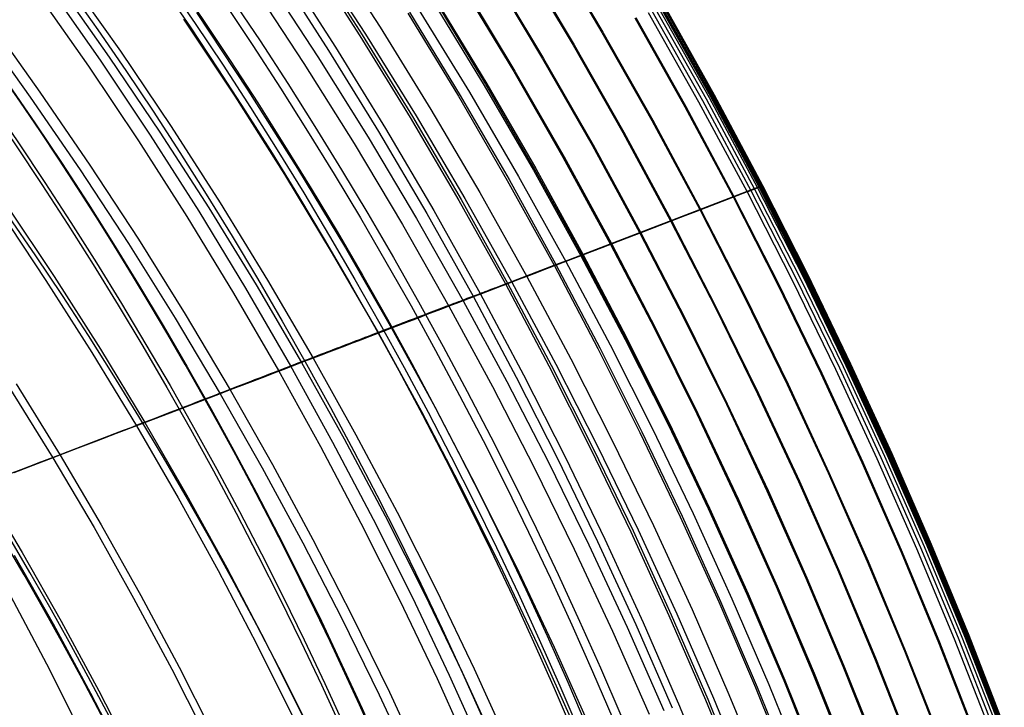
# Model space of a CAD drawing. Extents: x 112 to 670, y -274 to 273.
# Tile 76 of 84: x 589 to 649, y 81 to 123. Entities that reach past the tile are written whole.
import ezdxf

# ---------------------------------------------------------------- set-up
doc = ezdxf.new("R2010")
doc.units = 0
doc.layers.add('PREDEFINITO', color=7, linetype='CONTINUOUS')

msp = doc.modelspace()

# ---------------------------------------------------------------- linework, layer by layer
at = {"layer": 'PREDEFINITO'}
for p, q in [((607.703, 127.257, 271.777), (610.89, 122.332, 271.744)), ((621.195, 127.3, 180.386), (624.335, 122.01, 180.34)), ((621.248, 127.325, 181.565), (624.388, 122.033, 181.518)), ((606.516, 126.712, -7.785), (609.673, 121.807, -7.811)), ((606.651, 126.781, -6.552), (609.809, 121.871, -6.578)), ((606.824, 126.809, 271.638), (610.003, 121.909, 271.606)), ((619.521, 126.501, 143.994), (622.647, 121.259, 143.951)), ((605.053, 125.979, -15.141), (608.192, 121.113, -15.16)), ((619.466, 126.475, 142.815), (622.592, 121.234, 142.773)), ((591.986, 125.372, 264.426), (595.161, 120.869, 264.406)), ((603.97, 125.354, 270.786), (607.124, 120.536, 270.758)), ((604.638, 125.771, -15.997), (607.772, 120.916, -16.014)), ((617.629, 125.599, 104.498), (620.741, 120.411, 104.461)), ((617.687, 125.626, 105.677), (620.799, 120.437, 105.639)), ((590.793, 124.813, -17.97), (593.928, 120.323, -17.961)), ((591.308, 125.004, 263.674), (594.476, 120.52, 263.654)), ((603.125, 124.924, 270.422), (606.271, 120.13, 270.394)), ((615.894, 124.771, 71.313), (618.991, 119.633, 71.279)), ((615.96, 124.803, 72.488), (619.058, 119.662, 72.454)), ((590.088, 124.427, -17.494), (593.217, 119.959, -17.484)), ((614.101, 123.863, 271.958), (617.203, 118.789, 271.924)), ((614.201, 123.963, 41.843), (617.285, 118.874, 41.813)), ((614.267, 123.995, 43.028), (617.351, 118.903, 42.998)), ((627.866, 123.558, 269.921), (630.921, 118.122, 269.868)), ((627.868, 123.582, 257.918), (630.915, 118.141, 257.864)), ((627.914, 123.602, 259.098), (630.961, 118.16, 259.044)), ((627.951, 123.603, 269.525), (631.004, 118.164, 269.471)), ((628.015, 123.638, 268.999), (631.066, 118.195, 268.944)), ((628.049, 123.661, 262.963), (631.097, 118.215, 262.909)), ((628.08, 123.675, 264.141), (631.128, 118.228, 264.086)), ((628.082, 123.672, 267.815), (631.132, 118.226, 267.76)), ((599.76, 123.21, 268.471), (602.876, 118.513, 268.447)), ((612.566, 123.186, 17.605), (615.636, 118.142, 17.579)), ((612.673, 123.236, 18.752), (615.744, 118.19, 18.725)), ((613.206, 123.437, 271.92), (616.301, 118.388, 271.886)), ((626.383, 122.921, 225.223), (629.419, 117.522, 225.173)), ((627.134, 123.208, 270.927), (630.193, 117.799, 270.889)), ((627.36, 123.31, 270.824), (630.421, 117.894, 270.785)), ((627.588, 123.417, 270.547), (630.649, 117.993, 270.503)), ((627.769, 123.507, 270.187), (630.827, 118.076, 270.138)), ((586.571, 122.431, 257.33), (589.693, 118.084, 257.314)), ((587.154, 122.747, 258.215), (590.281, 118.384, 258.198)), ((598.983, 122.814, 267.902), (602.092, 118.14, 267.879)), ((610.89, 122.332, 271.744), (613.967, 117.349, 271.712)), ((626.327, 122.896, 224.045), (629.363, 117.499, 223.995)), ((609.673, 121.807, -7.811), (612.72, 116.846, -7.837)), ((609.809, 121.871, -6.578), (612.856, 116.907, -6.604)), ((610.003, 121.909, 271.606), (613.073, 116.952, 271.575)), ((624.335, 122.01, 180.34), (627.356, 116.668, 180.295)), ((624.388, 122.033, 181.518), (627.41, 116.691, 181.473)), ((622.592, 121.234, 142.773), (625.601, 115.942, 142.733)), ((622.647, 121.259, 143.951), (625.657, 115.966, 143.911)), ((595.161, 120.869, 264.406), (598.235, 116.304, 264.386)), ((607.124, 120.536, 270.758), (610.17, 115.661, 270.731)), ((607.772, 120.916, -16.014), (610.798, 116.006, -16.03)), ((608.192, 121.113, -15.16), (611.223, 116.191, -15.179)), ((593.217, 119.959, -17.484), (596.247, 115.432, -17.474)), ((593.928, 120.323, -17.961), (596.963, 115.775, -17.952)), ((594.476, 120.52, 263.654), (597.544, 115.975, 263.635)), ((606.271, 120.13, 270.394), (609.31, 115.28, 270.368)), ((620.741, 120.411, 104.461), (623.736, 115.171, 104.425)), ((620.799, 120.437, 105.639), (623.795, 115.196, 105.603)), ((618.991, 119.633, 71.279), (621.974, 114.442, 71.247)), ((619.058, 119.662, 72.454), (622.041, 114.47, 72.422)), ((617.203, 118.789, 271.924), (620.191, 113.661, 271.892)), ((617.285, 118.874, 41.813), (620.256, 113.732, 41.784)), ((617.351, 118.903, 42.998), (620.322, 113.759, 42.969)), ((590.281, 118.384, 258.198), (593.311, 113.96, 258.182)), ((602.876, 118.513, 268.447), (605.887, 113.759, 268.424)), ((615.636, 118.142, 17.579), (618.594, 113.046, 17.553)), ((615.744, 118.19, 18.725), (618.703, 113.091, 18.699)), ((616.301, 118.388, 271.886), (619.283, 113.286, 271.854)), ((630.961, 118.16, 259.044), (633.887, 112.67, 258.993)), ((631.004, 118.164, 269.471), (633.936, 112.677, 269.419)), ((631.066, 118.195, 268.944), (633.996, 112.705, 268.892)), ((631.097, 118.215, 262.909), (634.024, 112.722, 262.857)), ((631.128, 118.228, 264.086), (634.056, 112.734, 264.034)), ((631.132, 118.226, 267.76), (634.061, 112.733, 267.707)), ((589.693, 118.084, 257.314), (592.717, 113.677, 257.298)), ((602.092, 118.14, 267.879), (605.097, 113.408, 267.857)), ((630.193, 117.799, 270.889), (633.131, 112.342, 270.852)), ((630.421, 117.894, 270.785), (633.361, 112.431, 270.748)), ((630.649, 117.993, 270.503), (633.587, 112.522, 270.462)), ((630.827, 118.076, 270.138), (633.763, 112.598, 270.091)), ((630.915, 118.141, 257.864), (633.84, 112.653, 257.813)), ((630.921, 118.122, 269.868), (633.855, 112.64, 269.818)), ((613.073, 116.952, 271.575), (616.031, 111.941, 271.545)), ((613.967, 117.349, 271.712), (616.932, 112.313, 271.681)), ((629.363, 117.499, 223.995), (632.278, 112.054, 223.947)), ((629.419, 117.522, 225.173), (632.334, 112.076, 225.125)), ((612.72, 116.846, -7.837), (615.656, 111.832, -7.861)), ((612.856, 116.907, -6.604), (615.794, 111.889, -6.628)), ((627.356, 116.668, 180.295), (630.258, 111.28, 180.252)), ((627.41, 116.691, 181.473), (630.312, 111.301, 181.43)), ((596.963, 115.775, -17.952), (599.897, 111.17, -17.944)), ((597.544, 115.975, 263.635), (600.511, 111.372, 263.617)), ((598.235, 116.304, 264.386), (601.208, 111.682, 264.367)), ((610.798, 116.006, -16.03), (613.715, 111.043, -16.046)), ((611.223, 116.191, -15.179), (614.144, 111.217, -15.197)), ((625.601, 115.942, 142.733), (628.491, 110.603, 142.694)), ((625.657, 115.966, 143.911), (628.548, 110.624, 143.872)), ((596.247, 115.432, -17.474), (599.176, 110.848, -17.465)), ((609.31, 115.28, 270.368), (612.241, 110.375, 270.343)), ((610.17, 115.661, 270.731), (613.107, 110.732, 270.704)), ((623.736, 115.171, 104.425), (626.615, 109.883, 104.39)), ((623.795, 115.196, 105.603), (626.674, 109.906, 105.568)), ((621.974, 114.442, 71.247), (624.841, 109.204, 71.216)), ((622.041, 114.47, 72.422), (624.908, 109.23, 72.391)), ((592.717, 113.677, 257.298), (595.644, 109.212, 257.283)), ((593.311, 113.96, 258.182), (596.242, 109.477, 258.166)), ((605.097, 113.408, 267.857), (607.996, 108.622, 267.835)), ((605.887, 113.759, 268.424), (608.792, 108.95, 268.402)), ((620.191, 113.661, 271.892), (623.065, 108.483, 271.86)), ((620.256, 113.732, 41.784), (623.112, 108.541, 41.756)), ((620.322, 113.759, 42.969), (623.179, 108.567, 42.94)), ((618.594, 113.046, 17.553), (621.439, 107.901, 17.528)), ((618.703, 113.091, 18.699), (621.548, 107.943, 18.674)), ((619.283, 113.286, 271.854), (622.151, 108.133, 271.823)), ((616.932, 112.313, 271.681), (619.784, 107.226, 271.652)), ((622.429, 108.28, 30.124), (633.887, 112.67, 258.993)), ((633.131, 112.342, 270.852), (632.506, 112.102, 271.047)), ((633.191, 112.365, 270.831), (633.131, 112.342, 270.852)), ((633.131, 112.342, 270.852), (635.87, 106.998, 270.818)), ((633.221, 112.377, 270.82), (633.191, 112.365, 270.831)), ((633.25, 112.388, 270.809), (633.221, 112.377, 270.82)), ((633.265, 112.394, 270.802), (633.25, 112.388, 270.809)), ((633.279, 112.399, 270.796), (633.265, 112.394, 270.802)), ((633.293, 112.404, 270.789), (633.279, 112.399, 270.796)), ((633.307, 112.41, 270.781), (633.293, 112.404, 270.789)), ((633.321, 112.415, 270.774), (633.307, 112.41, 270.781)), ((633.334, 112.42, 270.765), (633.321, 112.415, 270.774)), ((633.348, 112.426, 270.757), (633.334, 112.42, 270.765)), ((633.361, 112.431, 270.748), (633.348, 112.426, 270.757)), ((633.369, 112.434, 270.741), (633.361, 112.431, 270.748)), ((633.361, 112.431, 270.748), (636.1, 107.08, 270.713)), ((633.378, 112.437, 270.735), (633.369, 112.434, 270.741)), ((633.386, 112.441, 270.728), (633.378, 112.437, 270.735)), ((633.394, 112.444, 270.721), (633.386, 112.441, 270.728)), ((633.402, 112.447, 270.713), (633.394, 112.444, 270.721)), ((633.41, 112.45, 270.706), (633.402, 112.447, 270.713)), ((633.418, 112.453, 270.698), (633.41, 112.45, 270.706)), ((633.426, 112.456, 270.69), (633.418, 112.453, 270.698)), ((633.441, 112.463, 270.674), (633.426, 112.456, 270.69)), ((633.456, 112.469, 270.657), (633.441, 112.463, 270.674)), ((633.471, 112.474, 270.64), (633.456, 112.469, 270.657)), ((633.485, 112.48, 270.621), (633.471, 112.474, 270.64)), ((633.499, 112.486, 270.603), (633.485, 112.48, 270.621)), ((633.512, 112.491, 270.584), (633.499, 112.486, 270.603)), ((633.525, 112.497, 270.564), (633.512, 112.491, 270.584)), ((633.538, 112.502, 270.544), (633.525, 112.497, 270.564)), ((633.563, 112.512, 270.503), (633.538, 112.502, 270.544)), ((633.587, 112.522, 270.462), (633.563, 112.512, 270.503)), ((633.612, 112.533, 270.417), (633.587, 112.522, 270.462)), ((633.587, 112.522, 270.462), (636.326, 107.164, 270.423)), ((633.637, 112.543, 270.371), (633.612, 112.533, 270.417)), ((633.66, 112.553, 270.326), (633.637, 112.543, 270.371)), ((633.682, 112.562, 270.279), (633.66, 112.553, 270.326)), ((633.704, 112.571, 270.233), (633.682, 112.562, 270.279)), ((633.724, 112.58, 270.186), (633.704, 112.571, 270.233)), ((633.763, 112.598, 270.091), (633.724, 112.58, 270.186)), ((633.789, 112.609, 270.025), (633.763, 112.598, 270.091)), ((633.763, 112.598, 270.091), (636.499, 107.233, 270.048)), ((633.813, 112.62, 269.957), (633.789, 112.609, 270.025)), ((633.835, 112.63, 269.888), (633.813, 112.62, 269.957)), ((633.855, 112.64, 269.818), (633.835, 112.63, 269.888)), ((633.84, 112.653, 257.813), (636.566, 107.279, 257.765)), ((633.868, 112.645, 269.77), (633.855, 112.64, 269.818)), ((633.855, 112.64, 269.818), (636.589, 107.271, 269.771)), ((633.88, 112.651, 269.721), (633.868, 112.645, 269.77)), ((633.901, 112.66, 269.622), (633.88, 112.651, 269.721)), ((633.887, 112.67, 258.993), (634.056, 112.734, 264.034)), ((633.887, 112.67, 258.993), (636.613, 107.296, 258.944)), ((633.92, 112.669, 269.521), (633.901, 112.66, 269.622)), ((633.936, 112.677, 269.419), (633.92, 112.669, 269.521)), ((633.954, 112.685, 269.288), (633.936, 112.677, 269.419)), ((633.936, 112.677, 269.419), (636.668, 107.304, 269.371)), ((633.97, 112.693, 269.156), (633.954, 112.685, 269.288)), ((633.996, 112.705, 268.892), (633.97, 112.693, 269.156)), ((634.018, 112.715, 268.596), (633.996, 112.705, 268.892)), ((633.996, 112.705, 268.892), (636.726, 107.329, 268.843)), ((634.036, 112.723, 268.3), (634.018, 112.715, 268.596)), ((634.024, 112.722, 262.857), (636.751, 107.344, 262.808)), ((634.061, 112.733, 267.707), (634.036, 112.723, 268.3)), ((634.056, 112.734, 264.034), (634.084, 112.744, 265.867)), ((634.056, 112.734, 264.034), (636.783, 107.355, 263.985)), ((634.081, 112.742, 266.786), (634.061, 112.733, 267.707)), ((634.061, 112.733, 267.707), (636.789, 107.355, 267.658)), ((634.084, 112.744, 265.867), (634.081, 112.742, 266.786)), ((601.208, 111.682, 264.367), (604.077, 107.004, 264.349)), ((615.656, 111.832, -7.861), (618.481, 106.769, -7.885)), ((615.794, 111.889, -6.628), (618.62, 106.822, -6.652)), ((616.031, 111.941, 271.545), (618.878, 106.879, 271.517)), ((631.252, 111.622, 271.368), (630.624, 111.381, 271.495)), ((631.879, 111.862, 271.219), (631.252, 111.622, 271.368)), ((632.506, 112.102, 271.047), (631.879, 111.862, 271.219)), ((632.278, 112.054, 223.947), (634.994, 106.722, 223.903)), ((632.334, 112.076, 225.125), (635.051, 106.743, 225.08)), ((587.752, 111.313, 248.718), (590.638, 106.988, 248.706)), ((588.257, 111.553, 249.693), (591.147, 107.214, 249.68)), ((599.897, 111.17, -17.944), (602.73, 106.512, -17.936)), ((600.511, 111.372, 263.617), (603.375, 106.714, 263.599)), ((613.715, 111.043, -16.046), (616.522, 106.03, -16.062)), ((614.144, 111.217, -15.197), (616.955, 106.193, -15.214)), ((629.996, 111.14, 271.603), (629.368, 110.9, 271.692)), ((630.624, 111.381, 271.495), (629.996, 111.14, 271.603)), ((630.258, 111.28, 180.252), (632.963, 106.002, 180.212)), ((630.312, 111.301, 181.43), (633.018, 106.022, 181.39)), ((599.176, 110.848, -17.465), (602.004, 106.21, -17.456)), ((613.107, 110.732, 270.704), (615.934, 105.752, 270.679)), ((628.11, 110.417, 271.819), (627.48, 110.176, 271.861)), ((628.739, 110.658, 271.763), (628.11, 110.417, 271.819)), ((628.491, 110.603, 142.694), (631.187, 105.372, 142.658)), ((628.548, 110.624, 143.872), (631.243, 105.392, 143.835)), ((629.368, 110.9, 271.692), (628.739, 110.658, 271.763)), ((612.241, 110.375, 270.343), (615.063, 105.418, 270.318)), ((626.85, 109.934, 271.889), (625.589, 109.451, 271.911)), ((626.615, 109.883, 104.39), (629.299, 104.703, 104.357)), ((626.674, 109.906, 105.568), (629.359, 104.724, 105.536)), ((627.48, 110.176, 271.861), (626.85, 109.934, 271.889)), ((595.644, 109.212, 257.283), (598.471, 104.69, 257.268)), ((596.242, 109.477, 258.166), (599.075, 104.939, 258.151)), ((625.589, 109.451, 271.911), (624.327, 108.967, 271.898)), ((624.841, 109.204, 71.216), (627.515, 104.071, 71.187)), ((624.908, 109.23, 72.391), (627.583, 104.095, 72.362)), ((607.996, 108.622, 267.835), (610.788, 103.783, 267.814)), ((608.792, 108.95, 268.402), (611.59, 104.09, 268.381)), ((624.327, 108.967, 271.898), (622.151, 108.133, 271.823)), ((622.151, 108.133, 271.823), (620.966, 107.679, 271.76)), ((621.548, 107.943, 18.674), (622.429, 108.28, 30.124)), ((622.151, 108.133, 271.823), (624.828, 103.082, 271.794)), ((623.065, 108.483, 271.86), (625.746, 103.408, 271.831)), ((623.112, 108.541, 41.756), (625.776, 103.454, 41.73)), ((623.179, 108.567, 42.94), (625.844, 103.478, 42.914)), ((618.62, 106.822, -6.652), (621.548, 107.943, 18.674)), ((620.374, 107.452, 271.713), (619.784, 107.226, 271.652)), ((620.966, 107.679, 271.76), (620.374, 107.452, 271.713)), ((621.439, 107.901, 17.528), (624.093, 102.859, 17.505)), ((621.548, 107.943, 18.674), (624.203, 102.898, 18.651)), ((590.638, 106.988, 248.706), (593.428, 102.607, 248.694)), ((591.147, 107.214, 249.68), (593.941, 102.819, 249.668)), ((604.077, 107.004, 264.349), (606.843, 102.274, 264.331)), ((618.235, 106.675, -9.889), (618.62, 106.822, -6.652)), ((618.878, 106.879, 271.517), (618.506, 106.736, 271.445)), ((618.62, 106.822, -6.652), (621.258, 101.855, -6.673)), ((619.33, 107.052, 271.591), (618.878, 106.879, 271.517)), ((618.878, 106.879, 271.517), (621.536, 101.916, 271.49)), ((619.784, 107.226, 271.652), (619.33, 107.052, 271.591)), ((619.784, 107.226, 271.652), (622.447, 102.239, 271.624)), ((635.87, 106.998, 270.818), (638.493, 101.614, 270.785)), ((636.1, 107.08, 270.713), (638.724, 101.69, 270.679)), ((636.326, 107.164, 270.423), (638.949, 101.767, 270.387)), ((636.499, 107.233, 270.048), (639.12, 101.829, 270.006)), ((636.566, 107.279, 257.765), (639.177, 101.868, 257.719)), ((636.589, 107.271, 269.771), (639.208, 101.863, 269.726)), ((636.613, 107.296, 258.944), (639.224, 101.884, 258.899)), ((636.668, 107.304, 269.371), (639.284, 101.893, 269.325)), ((636.726, 107.329, 268.843), (639.34, 101.915, 268.796)), ((636.751, 107.344, 262.808), (639.363, 101.928, 262.762)), ((636.783, 107.355, 263.985), (639.395, 101.939, 263.939)), ((636.789, 107.355, 267.658), (639.403, 101.939, 267.611)), ((602.004, 106.21, -17.456), (604.73, 101.522, -17.447)), ((602.73, 106.512, -17.936), (605.46, 101.803, -17.928)), ((603.375, 106.714, 263.599), (606.136, 102.004, 263.582)), ((616.955, 106.193, -15.214), (617.035, 106.223, -15.029)), ((617.395, 106.311, 271.17), (617.027, 106.17, 271.06)), ((617.035, 106.223, -15.029), (617.111, 106.252, -14.839)), ((617.111, 106.252, -14.839), (617.185, 106.28, -14.645)), ((617.185, 106.28, -14.645), (617.256, 106.307, -14.448)), ((617.256, 106.307, -14.448), (617.325, 106.333, -14.246)), ((617.325, 106.333, -14.246), (617.391, 106.358, -14.042)), ((617.391, 106.358, -14.042), (617.516, 106.404, -13.622)), ((617.764, 106.452, 271.271), (617.395, 106.311, 271.17)), ((617.516, 106.404, -13.622), (617.631, 106.448, -13.189)), ((617.631, 106.448, -13.189), (617.738, 106.488, -12.744)), ((617.738, 106.488, -12.744), (617.836, 106.525, -12.289)), ((618.134, 106.594, 271.363), (617.764, 106.452, 271.271)), ((617.836, 106.525, -12.289), (617.928, 106.56, -11.824)), ((617.928, 106.56, -11.824), (618.092, 106.621, -10.87)), ((618.092, 106.621, -10.87), (618.235, 106.675, -9.889)), ((618.506, 106.736, 271.445), (618.134, 106.594, 271.363)), ((618.481, 106.769, -7.885), (621.119, 101.806, -7.906)), ((634.994, 106.722, 223.903), (637.597, 101.353, 223.861)), ((635.051, 106.743, 225.08), (637.654, 101.371, 225.038)), ((615.384, 105.6, -17.528), (615.524, 105.653, -17.387)), ((615.934, 105.752, 270.679), (615.497, 105.584, 270.504)), ((615.524, 105.653, -17.387), (615.661, 105.705, -17.24)), ((615.661, 105.705, -17.24), (615.794, 105.755, -17.089)), ((615.794, 105.755, -17.089), (615.924, 105.804, -16.931)), ((615.924, 105.804, -16.931), (616.051, 105.852, -16.769)), ((616.297, 105.891, 270.814), (615.934, 105.752, 270.679)), ((615.934, 105.752, 270.679), (618.575, 100.867, 270.655)), ((616.051, 105.852, -16.769), (616.174, 105.899, -16.6)), ((616.174, 105.899, -16.6), (616.293, 105.944, -16.426)), ((616.293, 105.944, -16.426), (616.409, 105.988, -16.247)), ((616.661, 106.03, 270.942), (616.297, 105.891, 270.814)), ((616.409, 105.988, -16.247), (616.522, 106.03, -16.062)), ((616.522, 106.03, -16.062), (616.637, 106.074, -15.859)), ((616.522, 106.03, -16.062), (619.143, 101.116, -16.076)), ((616.637, 106.074, -15.859), (616.747, 106.115, -15.651)), ((617.027, 106.17, 271.06), (616.661, 106.03, 270.942)), ((616.747, 106.115, -15.651), (616.853, 106.155, -15.436)), ((616.853, 106.155, -15.436), (616.955, 106.193, -15.214)), ((616.955, 106.193, -15.214), (619.58, 101.269, -15.23)), ((632.963, 106.002, 180.212), (635.556, 100.686, 180.173)), ((633.018, 106.022, 181.39), (635.611, 100.704, 181.351)), ((614.173, 105.078, 269.899), (613.733, 104.91, 269.672)), ((613.837, 105.011, -18.646), (614.003, 105.074, -18.557)), ((614.003, 105.074, -18.557), (614.166, 105.137, -18.464)), ((614.166, 105.137, -18.464), (614.328, 105.198, -18.365)), ((614.616, 105.247, 270.114), (614.173, 105.078, 269.899)), ((614.328, 105.198, -18.365), (614.486, 105.259, -18.261)), ((614.486, 105.259, -18.261), (614.643, 105.318, -18.152)), ((615.063, 105.418, 270.318), (614.616, 105.247, 270.114)), ((614.643, 105.318, -18.152), (614.797, 105.377, -18.038)), ((614.797, 105.377, -18.038), (614.948, 105.434, -17.918)), ((614.948, 105.434, -17.918), (615.096, 105.49, -17.793)), ((615.497, 105.584, 270.504), (615.063, 105.418, 270.318)), ((615.063, 105.418, 270.318), (617.698, 100.557, 270.295)), ((615.096, 105.49, -17.793), (615.242, 105.546, -17.663)), ((615.242, 105.546, -17.663), (615.384, 105.6, -17.528)), ((631.187, 105.372, 142.658), (633.77, 100.103, 142.623)), ((631.243, 105.392, 143.835), (633.827, 100.122, 143.801)), ((598.471, 104.69, 257.268), (601.199, 100.115, 257.254)), ((599.075, 104.939, 258.151), (601.806, 100.347, 258.137)), ((612.257, 104.409, -19.22), (612.439, 104.478, -19.175)), ((612.865, 104.577, 269.187), (612.436, 104.413, 268.928)), ((612.439, 104.478, -19.175), (612.62, 104.547, -19.126)), ((612.62, 104.547, -19.126), (612.799, 104.616, -19.072)), ((612.799, 104.616, -19.072), (612.977, 104.683, -19.014)), ((613.297, 104.743, 269.435), (612.865, 104.577, 269.187)), ((612.977, 104.683, -19.014), (613.152, 104.75, -18.95)), ((613.152, 104.75, -18.95), (613.326, 104.817, -18.881)), ((613.733, 104.91, 269.672), (613.297, 104.743, 269.435)), ((613.326, 104.817, -18.881), (613.498, 104.882, -18.808)), ((613.498, 104.882, -18.808), (613.669, 104.947, -18.729)), ((613.669, 104.947, -18.729), (613.837, 105.011, -18.646)), ((629.299, 104.703, 104.357), (631.873, 99.484, 104.327)), ((629.359, 104.724, 105.536), (631.933, 99.503, 105.505)), ((610.567, 103.762, -19.41), (610.758, 103.836, -19.407)), ((610.758, 103.836, -19.407), (610.949, 103.909, -19.4)), ((611.187, 103.935, 268.102), (610.788, 103.783, 267.814)), ((610.949, 103.909, -19.4), (611.139, 103.981, -19.388)), ((611.139, 103.981, -19.388), (611.328, 104.053, -19.371)), ((611.59, 104.09, 268.381), (611.187, 103.935, 268.102)), ((611.328, 104.053, -19.371), (611.516, 104.125, -19.35)), ((611.516, 104.125, -19.35), (611.703, 104.197, -19.325)), ((612.011, 104.251, 268.659), (611.59, 104.09, 268.381)), ((611.59, 104.09, 268.381), (614.205, 99.32, 268.361)), ((611.703, 104.197, -19.325), (611.889, 104.268, -19.294)), ((611.889, 104.268, -19.294), (612.074, 104.339, -19.259)), ((612.436, 104.413, 268.928), (612.011, 104.251, 268.659)), ((612.074, 104.339, -19.259), (612.257, 104.409, -19.22)), ((627.515, 104.071, 71.187), (630.08, 98.899, 71.16)), ((627.583, 104.095, 72.362), (630.149, 98.921, 72.334)), ((609.022, 103.171, -19.277), (609.215, 103.245, -19.309)), ((609.215, 103.245, -19.309), (609.409, 103.319, -19.336)), ((609.763, 103.391, 267.021), (609.26, 103.198, 266.604)), ((609.409, 103.319, -19.336), (609.603, 103.393, -19.359)), ((609.603, 103.393, -19.359), (609.796, 103.467, -19.378)), ((610.272, 103.585, 267.425), (609.763, 103.391, 267.021)), ((609.796, 103.467, -19.378), (609.989, 103.541, -19.393)), ((609.989, 103.541, -19.393), (610.182, 103.615, -19.403)), ((610.182, 103.615, -19.403), (610.375, 103.689, -19.409)), ((610.788, 103.783, 267.814), (610.272, 103.585, 267.425)), ((610.375, 103.689, -19.409), (610.567, 103.762, -19.41)), ((610.788, 103.783, 267.814), (613.399, 99.035, 267.795)), ((625.746, 103.408, 271.831), (628.319, 98.292, 271.804)), ((625.776, 103.454, 41.73), (628.333, 98.328, 41.705)), ((625.844, 103.478, 42.914), (628.4, 98.35, 42.889)), ((593.941, 102.819, 249.668), (596.637, 98.37, 249.656)), ((607.791, 102.636, 265.275), (607.314, 102.454, 264.809)), ((607.483, 102.581, -18.879), (607.674, 102.654, -18.942)), ((607.674, 102.654, -18.942), (607.865, 102.727, -19.002)), ((608.274, 102.821, 265.73), (607.791, 102.636, 265.275)), ((607.865, 102.727, -19.002), (608.057, 102.801, -19.058)), ((608.057, 102.801, -19.058), (608.249, 102.874, -19.11)), ((608.249, 102.874, -19.11), (608.442, 102.948, -19.158)), ((608.764, 103.008, 266.173), (608.274, 102.821, 265.73)), ((608.442, 102.948, -19.158), (608.635, 103.022, -19.202)), ((608.635, 103.022, -19.202), (608.828, 103.097, -19.242)), ((609.26, 103.198, 266.604), (608.764, 103.008, 266.173)), ((608.828, 103.097, -19.242), (609.022, 103.171, -19.277)), ((624.093, 102.859, 17.505), (626.64, 97.777, 17.484)), ((624.203, 102.898, 18.651), (626.751, 97.813, 18.629)), ((624.828, 103.082, 271.794), (627.396, 97.99, 271.767)), ((593.428, 102.607, 248.694), (596.121, 98.172, 248.682)), ((605.996, 102.009, -18.231), (606.177, 102.079, -18.325)), ((606.843, 102.274, 264.331), (606.136, 102.004, 263.582)), ((606.177, 102.079, -18.325), (606.36, 102.149, -18.416)), ((606.36, 102.149, -18.416), (606.545, 102.22, -18.502)), ((606.545, 102.22, -18.502), (606.73, 102.291, -18.585)), ((606.73, 102.291, -18.585), (606.917, 102.363, -18.664)), ((607.314, 102.454, 264.809), (606.843, 102.274, 264.331)), ((606.843, 102.274, 264.331), (609.43, 97.631, 264.315)), ((606.917, 102.363, -18.664), (607.105, 102.435, -18.739)), ((607.105, 102.435, -18.739), (607.294, 102.508, -18.811)), ((607.294, 102.508, -18.811), (607.483, 102.581, -18.879)), ((622.447, 102.239, 271.624), (625.003, 97.209, 271.598)), ((604.999, 101.569, 262.296), (604.445, 101.356, 261.632)), ((604.484, 101.427, -17.266), (604.73, 101.522, -17.447)), ((604.73, 101.522, -17.447), (604.91, 101.591, -17.573)), ((604.73, 101.522, -17.447), (607.28, 96.92, -17.439)), ((604.91, 101.591, -17.573), (605.091, 101.661, -17.695)), ((605.563, 101.784, 262.946), (604.999, 101.569, 262.296)), ((605.091, 101.661, -17.695), (605.274, 101.731, -17.814)), ((605.274, 101.731, -17.814), (605.46, 101.803, -17.928)), ((605.46, 101.803, -17.928), (605.637, 101.871, -18.033)), ((605.46, 101.803, -17.928), (608.013, 97.182, -17.921)), ((606.136, 102.004, 263.582), (605.563, 101.784, 262.946)), ((605.637, 101.871, -18.033), (605.815, 101.94, -18.134)), ((605.815, 101.94, -18.134), (605.996, 102.009, -18.231)), ((606.136, 102.004, 263.582), (608.719, 97.379, 263.566)), ((621.119, 101.806, -7.906), (623.65, 96.801, -7.927)), ((621.258, 101.855, -6.673), (623.79, 96.847, -6.694)), ((621.536, 101.916, 271.49), (624.087, 96.91, 271.465)), ((638.493, 101.614, 270.785), (641.002, 96.195, 270.754)), ((638.724, 101.69, 270.679), (641.234, 96.264, 270.648)), ((638.949, 101.767, 270.387), (641.459, 96.335, 270.352)), ((639.12, 101.829, 270.006), (641.627, 96.391, 269.967)), ((639.177, 101.868, 257.719), (641.673, 96.423, 257.676)), ((639.208, 101.863, 269.726), (641.712, 96.421, 269.684)), ((639.224, 101.884, 258.899), (641.721, 96.437, 258.855)), ((639.284, 101.893, 269.325), (641.786, 96.447, 269.281)), ((639.34, 101.915, 268.796), (641.841, 96.467, 268.752)), ((639.363, 101.928, 262.762), (641.86, 96.478, 262.718)), ((639.395, 101.939, 263.939), (641.893, 96.488, 263.895)), ((639.403, 101.939, 267.611), (641.902, 96.488, 267.567)), ((603.9, 101.148, 260.955), (602.836, 100.741, 259.567)), ((602.862, 100.802, -15.797), (603.083, 100.888, -16.028)), ((603.083, 100.888, -16.028), (603.307, 100.974, -16.251)), ((603.307, 100.974, -16.251), (603.536, 101.062, -16.468)), ((603.536, 101.062, -16.468), (603.767, 101.151, -16.678)), ((603.767, 101.151, -16.678), (604.002, 101.242, -16.881)), ((604.445, 101.356, 261.632), (603.9, 101.148, 260.955)), ((604.002, 101.242, -16.881), (604.241, 101.334, -17.077)), ((604.241, 101.334, -17.077), (604.484, 101.427, -17.266)), ((618.575, 100.867, 270.655), (621.111, 95.939, 270.633)), ((619.143, 101.116, -16.076), (621.66, 96.161, -16.089)), ((619.58, 101.269, -15.23), (622.1, 96.303, -15.245)), ((637.597, 101.353, 223.861), (640.087, 95.948, 223.82)), ((637.654, 101.371, 225.038), (640.144, 95.965, 224.997)), ((588.402, 100.532, 237.781), (591.061, 96.236, 237.772)), ((588.832, 100.709, 238.82), (591.494, 96.402, 238.811)), ((601.806, 100.347, 258.137), (601.199, 100.115, 257.254)), ((601.211, 100.167, -13.725), (601.406, 100.242, -14.006)), ((601.406, 100.242, -14.006), (601.605, 100.318, -14.28)), ((601.605, 100.318, -14.28), (601.806, 100.396, -14.549)), ((602.836, 100.741, 259.567), (601.806, 100.347, 258.137)), ((601.806, 100.396, -14.549), (602.011, 100.475, -14.811)), ((601.806, 100.347, 258.137), (604.363, 95.838, 258.123)), ((602.011, 100.475, -14.811), (602.219, 100.555, -15.067)), ((602.219, 100.555, -15.067), (602.43, 100.636, -15.317)), ((602.43, 100.636, -15.317), (602.644, 100.719, -15.561)), ((602.644, 100.719, -15.561), (602.862, 100.802, -15.797)), ((617.698, 100.557, 270.295), (620.23, 95.652, 270.274)), ((635.556, 100.686, 180.173), (638.036, 95.335, 180.137)), ((635.611, 100.704, 181.351), (638.091, 95.351, 181.315)), ((599.996, 99.655, 255.419), (598.836, 99.211, 253.538)), ((599.753, 99.605, -11.277), (600.101, 99.739, -11.922)), ((601.199, 100.115, 257.254), (599.996, 99.655, 255.419)), ((600.101, 99.739, -11.922), (600.46, 99.877, -12.545)), ((600.46, 99.877, -12.545), (600.83, 100.02, -13.147)), ((600.83, 100.02, -13.147), (601.211, 100.167, -13.725)), ((601.199, 100.115, 257.254), (603.752, 95.621, 257.241)), ((633.77, 100.103, 142.623), (636.243, 94.798, 142.59)), ((633.827, 100.122, 143.801), (636.3, 94.815, 143.768)), ((598.836, 99.211, 253.538), (597.717, 98.783, 251.615)), ((598.161, 98.992, -7.757), (598.461, 99.108, -8.498)), ((598.461, 99.108, -8.498), (598.77, 99.226, -9.221)), ((598.77, 99.226, -9.221), (599.088, 99.349, -9.926)), ((599.088, 99.349, -9.926), (599.415, 99.475, -10.611)), ((599.415, 99.475, -10.611), (599.753, 99.605, -11.277)), ((614.205, 99.32, 268.361), (616.718, 94.507, 268.342)), ((631.873, 99.484, 104.327), (634.337, 94.228, 104.297)), ((631.933, 99.503, 105.505), (634.398, 94.246, 105.475)), ((597.717, 98.783, 251.615), (596.121, 98.172, 248.682)), ((596.277, 98.267, -2.132), (596.781, 98.461, -3.81)), ((596.781, 98.461, -3.81), (597.311, 98.665, -5.434)), ((597.311, 98.665, -5.434), (597.87, 98.88, -6.999)), ((597.87, 98.88, -6.999), (598.161, 98.992, -7.757)), ((613.399, 99.035, 267.795), (615.907, 94.243, 267.777)), ((630.08, 98.899, 71.16), (632.536, 93.69, 71.133)), ((630.149, 98.921, 72.334), (632.605, 93.71, 72.308)), ((591.093, 96.278, 20.114), (595.334, 97.904, 1.362)), ((596.121, 98.172, 248.682), (594.894, 97.703, 246.271)), ((595.334, 97.904, 1.362), (595.796, 98.082, -0.406)), ((595.796, 98.082, -0.406), (596.277, 98.267, -2.132)), ((596.121, 98.172, 248.682), (598.644, 93.814, 248.671)), ((596.637, 98.37, 249.656), (599.163, 93.997, 249.645)), ((627.396, 97.99, 271.767), (629.855, 92.859, 271.741)), ((628.319, 98.292, 271.804), (630.783, 93.137, 271.777)), ((628.333, 98.328, 41.705), (630.781, 93.164, 41.681)), ((628.4, 98.35, 42.889), (630.849, 93.185, 42.866)), ((594.894, 97.703, 246.271), (593.715, 97.252, 243.819)), ((608.719, 97.379, 263.566), (611.202, 92.71, 263.551)), ((609.43, 97.631, 264.315), (611.917, 92.943, 264.299)), ((626.64, 97.777, 17.484), (629.08, 92.657, 17.463)), ((626.751, 97.813, 18.629), (629.192, 92.69, 18.608)), ((592.583, 96.818, 241.331), (591.061, 96.236, 237.772)), ((593.715, 97.252, 243.819), (592.583, 96.818, 241.331)), ((607.28, 96.92, -17.439), (609.732, 92.276, -17.431)), ((608.013, 97.182, -17.921), (610.469, 92.517, -17.915)), ((623.65, 96.801, -7.927), (626.076, 91.759, -7.947)), ((623.79, 96.847, -6.694), (626.217, 91.801, -6.714)), ((624.087, 96.91, 271.465), (626.532, 91.865, 271.441)), ((625.003, 97.209, 271.598), (627.452, 92.141, 271.573)), ((591.061, 96.236, 237.772), (589.852, 95.773, 234.756)), ((590.163, 95.923, 23.798), (591.093, 96.278, 20.114)), ((591.061, 96.236, 237.772), (593.554, 92.012, 237.763)), ((591.494, 96.402, 238.811), (593.99, 92.166, 238.802)), ((621.66, 96.161, -16.089), (624.072, 91.168, -16.102)), ((622.1, 96.303, -15.245), (624.515, 91.298, -15.26)), ((641.002, 96.195, 270.754), (643.397, 90.742, 270.725)), ((641.234, 96.264, 270.648), (643.63, 90.806, 270.618)), ((641.459, 96.335, 270.352), (643.854, 90.87, 270.319)), ((641.627, 96.391, 269.967), (644.019, 90.92, 269.93)), ((641.673, 96.423, 257.676), (644.056, 90.946, 257.635)), ((641.712, 96.421, 269.684), (644.102, 90.947, 269.644)), ((641.721, 96.437, 258.855), (644.104, 90.958, 258.814)), ((641.786, 96.447, 269.281), (644.175, 90.97, 269.24)), ((641.841, 96.467, 268.752), (644.227, 90.987, 268.71)), ((641.86, 96.478, 262.718), (644.244, 90.996, 262.677)), ((641.893, 96.488, 263.895), (644.277, 91.005, 263.854)), ((641.902, 96.488, 267.567), (644.287, 91.006, 267.525)), ((588.596, 95.325, 29.068), (589.145, 95.534, 27.353)), ((589.852, 95.773, 234.756), (588.697, 95.331, 231.707)), ((589.145, 95.534, 27.353), (589.666, 95.733, 25.594)), ((589.666, 95.733, 25.594), (590.163, 95.923, 23.798)), ((603.752, 95.621, 257.241), (606.209, 91.082, 257.229)), ((604.363, 95.838, 258.123), (606.823, 91.283, 258.111)), ((620.23, 95.652, 270.274), (622.657, 90.707, 270.253)), ((621.111, 95.939, 270.633), (623.542, 90.972, 270.612)), ((640.087, 95.948, 223.82), (642.463, 90.512, 223.782)), ((640.144, 95.965, 224.997), (642.521, 90.527, 224.959)), ((638.036, 95.335, 180.137), (640.405, 89.951, 180.103)), ((638.091, 95.351, 181.315), (640.46, 89.966, 181.281)), ((586.75, 94.62, 33.891), (589.203, 90.502, 33.904)), ((616.718, 94.507, 268.342), (619.129, 89.653, 268.324)), ((636.243, 94.798, 142.59), (638.604, 89.46, 142.56)), ((636.3, 94.815, 143.768), (638.662, 89.476, 143.737)), ((598.644, 93.814, 248.671), (601.074, 89.408, 248.661)), ((599.163, 93.997, 249.645), (601.596, 89.579, 249.634)), ((615.907, 94.243, 267.777), (618.314, 89.41, 267.76)), ((632.536, 93.69, 71.133), (634.883, 88.447, 71.109)), ((632.605, 93.71, 72.308), (634.952, 88.465, 72.283)), ((634.337, 94.228, 104.297), (636.691, 88.939, 104.27)), ((634.398, 94.246, 105.475), (636.752, 88.956, 105.448)), ((630.781, 93.164, 41.681), (633.121, 87.966, 41.659)), ((630.783, 93.137, 271.777), (633.138, 87.947, 271.753)), ((630.849, 93.185, 42.866), (633.189, 87.985, 42.843)), ((610.469, 92.517, -17.915), (612.826, 87.812, -17.908)), ((611.202, 92.71, 263.551), (613.587, 87.998, 263.537)), ((611.917, 92.943, 264.299), (614.305, 88.213, 264.285)), ((629.08, 92.657, 17.463), (631.413, 87.502, 17.443)), ((629.192, 92.69, 18.608), (631.525, 87.532, 18.588)), ((629.855, 92.859, 271.741), (632.207, 87.693, 271.716)), ((593.554, 92.012, 237.763), (595.957, 87.74, 237.755)), ((593.99, 92.166, 238.802), (596.395, 87.883, 238.794)), ((609.732, 92.276, -17.431), (612.087, 87.59, -17.424)), ((627.452, 92.141, 271.573), (629.794, 87.036, 271.55)), ((624.515, 91.298, -15.26), (626.826, 86.259, -15.274)), ((626.076, 91.759, -7.947), (628.397, 86.681, -7.966)), ((626.217, 91.801, -6.714), (628.538, 86.72, -6.732)), ((626.532, 91.865, 271.441), (628.871, 86.784, 271.419)), ((606.209, 91.082, 257.229), (608.569, 86.5, 257.217)), ((606.823, 91.283, 258.111), (609.186, 86.684, 258.099)), ((622.657, 90.707, 270.253), (624.979, 85.725, 270.234)), ((623.542, 90.972, 270.612), (625.868, 85.967, 270.592)), ((624.072, 91.168, -16.102), (626.38, 86.139, -16.114)), ((643.397, 90.742, 270.725), (645.679, 85.26, 270.698)), ((643.63, 90.806, 270.618), (645.912, 85.318, 270.59)), ((643.854, 90.87, 270.319), (646.135, 85.375, 270.288)), ((644.019, 90.92, 269.93), (646.298, 85.42, 269.895)), ((644.056, 90.946, 257.635), (646.326, 85.44, 257.597)), ((644.102, 90.947, 269.644), (646.379, 85.443, 269.607)), ((644.104, 90.958, 258.814), (646.374, 85.452, 258.776)), ((644.175, 90.97, 269.24), (646.449, 85.464, 269.201)), ((644.227, 90.987, 268.71), (646.5, 85.479, 268.671)), ((644.244, 90.996, 262.677), (646.515, 85.486, 262.638)), ((644.277, 91.005, 263.854), (646.548, 85.494, 263.815)), ((644.287, 91.006, 267.525), (646.559, 85.495, 267.486)), ((588.706, 90.327, 34.978), (591.069, 86.174, 34.99)), ((589.203, 90.502, 33.904), (591.568, 86.337, 33.917)), ((642.463, 90.512, 223.782), (644.727, 85.046, 223.747)), ((642.521, 90.527, 224.959), (644.785, 85.061, 224.924)), ((601.596, 89.579, 249.634), (603.935, 85.116, 249.625)), ((619.129, 89.653, 268.324), (621.437, 84.761, 268.307)), ((640.405, 89.951, 180.103), (642.662, 84.538, 180.071)), ((640.46, 89.966, 181.281), (642.718, 84.551, 181.249)), ((601.074, 89.408, 248.661), (603.41, 84.959, 248.651)), ((618.314, 89.41, 267.76), (620.618, 84.539, 267.743)), ((636.691, 88.939, 104.27), (638.936, 83.62, 104.244)), ((636.752, 88.956, 105.448), (638.997, 83.635, 105.422)), ((638.604, 89.46, 142.56), (640.855, 84.093, 142.531)), ((638.662, 89.476, 143.737), (640.913, 84.107, 143.708)), ((634.883, 88.447, 71.109), (637.121, 83.173, 71.086)), ((634.952, 88.465, 72.283), (637.19, 83.19, 72.26)), ((595.957, 87.74, 237.755), (598.269, 83.423, 237.747)), ((596.395, 87.883, 238.794), (598.709, 83.555, 238.786)), ((612.826, 87.812, -17.908), (615.085, 83.069, -17.902)), ((613.587, 87.998, 263.537), (615.871, 83.247, 263.523)), ((614.305, 88.213, 264.285), (616.593, 83.444, 264.271)), ((633.121, 87.966, 41.659), (635.353, 82.737, 41.638)), ((633.138, 87.947, 271.753), (635.385, 82.724, 271.73)), ((633.189, 87.985, 42.843), (635.421, 82.754, 42.823)), ((612.087, 87.59, -17.424), (614.343, 82.866, -17.417)), ((631.413, 87.502, 17.443), (633.638, 82.316, 17.425)), ((631.525, 87.532, 18.588), (633.751, 82.343, 18.57)), ((632.207, 87.693, 271.716), (634.451, 82.494, 271.693)), ((609.186, 86.684, 258.099), (611.452, 82.046, 258.087)), ((628.397, 86.681, -7.966), (630.612, 81.571, -7.983)), ((628.538, 86.72, -6.732), (630.753, 81.605, -6.75)), ((628.871, 86.784, 271.419), (631.102, 81.669, 271.398)), ((629.794, 87.036, 271.55), (632.03, 81.898, 271.528)), ((591.069, 86.174, 34.99), (593.344, 81.976, 35.001)), ((591.568, 86.337, 33.917), (593.846, 82.126, 33.929)), ((608.569, 86.5, 257.217), (610.833, 81.877, 257.206)), ((625.868, 85.967, 270.592), (628.089, 80.928, 270.573)), ((626.38, 86.139, -16.114), (628.583, 81.077, -16.126)), ((626.826, 86.259, -15.274), (629.032, 81.186, -15.286)), ((624.979, 85.725, 270.234), (627.197, 80.708, 270.215)), ((646.135, 85.375, 270.288), (648.303, 79.855, 270.26)), ((646.298, 85.42, 269.895), (648.464, 79.894, 269.863)), ((646.326, 85.44, 257.597), (648.483, 79.91, 257.561)), ((646.374, 85.452, 258.776), (648.531, 79.92, 258.74)), ((646.379, 85.443, 269.607), (648.543, 79.914, 269.572)), ((646.449, 85.464, 269.201), (648.611, 79.932, 269.165)), ((646.5, 85.479, 268.671), (648.661, 79.945, 268.635)), ((646.515, 85.486, 262.638), (648.673, 79.951, 262.603)), ((646.548, 85.494, 263.815), (648.706, 79.958, 263.779)), ((646.559, 85.495, 267.486), (648.718, 79.96, 267.45)), ((603.41, 84.959, 248.651), (605.652, 80.468, 248.642)), ((603.935, 85.116, 249.625), (606.179, 80.611, 249.615)), ((621.437, 84.761, 268.307), (623.642, 79.833, 268.291)), ((644.727, 85.046, 223.747), (646.88, 79.556, 223.714)), ((644.785, 85.061, 224.924), (646.937, 79.568, 224.891)), ((645.679, 85.26, 270.698), (647.847, 79.752, 270.672)), ((645.912, 85.318, 270.59), (648.081, 79.804, 270.565)), ((620.618, 84.539, 267.743), (622.821, 79.631, 267.728)), ((642.662, 84.538, 180.071), (644.808, 79.098, 180.042)), ((642.718, 84.551, 181.249), (644.864, 79.11, 181.219)), ((598.709, 83.555, 238.786), (600.931, 79.183, 238.778)), ((638.936, 83.62, 104.244), (641.071, 78.273, 104.22)), ((638.997, 83.635, 105.422), (641.132, 78.286, 105.398)), ((640.855, 84.093, 142.531), (642.996, 78.698, 142.504)), ((640.913, 84.107, 143.708), (643.054, 78.711, 143.681)), ((598.269, 83.423, 237.747), (600.49, 79.063, 237.74)), ((615.085, 83.069, -17.902), (617.245, 78.291, -17.896)), ((615.871, 83.247, 263.523), (618.056, 78.459, 263.511)), ((616.593, 83.444, 264.271), (618.78, 78.638, 264.258)), ((637.121, 83.173, 71.086), (639.251, 77.871, 71.065)), ((637.19, 83.19, 72.26), (639.32, 77.886, 72.239)), ((614.343, 82.866, -17.417), (616.502, 78.107, -17.411)), ((633.751, 82.343, 18.57), (635.87, 77.125, 18.553)), ((634.451, 82.494, 271.693), (636.586, 77.265, 271.672)), ((635.353, 82.737, 41.638), (637.477, 77.479, 41.619)), ((635.385, 82.724, 271.73), (637.523, 77.472, 271.708)), ((635.421, 82.754, 42.823), (637.546, 77.495, 42.803)), ((593.344, 81.976, 35.001), (595.531, 77.735, 35.012)), ((593.846, 82.126, 33.929), (596.035, 77.872, 33.94)), ((610.833, 81.877, 257.206), (612.999, 77.216, 257.195)), ((611.452, 82.046, 258.087), (613.621, 77.369, 258.076)), ((632.03, 81.898, 271.528), (634.158, 76.729, 271.508)), ((633.638, 82.316, 17.425), (635.757, 77.1, 17.408)), ((629.032, 81.186, -15.286), (631.133, 76.084, -15.298)), ((630.612, 81.571, -7.983), (632.721, 76.43, -7.999)), ((630.753, 81.605, -6.75), (632.863, 76.462, -6.766)), ((631.102, 81.669, 271.398), (633.228, 76.524, 271.378))]:
    msp.add_line(p, q, dxfattribs=at)
for centre, radius in [((390, -18.831, 7.436), 255.559), ((390, -18.831, 20.802), 255.036), ((390, -18.831, -7.573), 253.393), ((390, -18.831, 28.418), 252.871), ((390, -18.831, -9.141), 252.497), ((390, -18.831, -11.306), 247.793), ((391, -17.718, 17.96), 240), ((391, -17.718, 2.96), 240), ((390, -18.831, -11.306), 239.953), ((390, -18.831, 36.408), 239.729), ((391, -25.718, -6.04), 240), ((390, -18.831, 41.336), 225.317), ((390, -18.831, 46.189), 204.858)]:
    msp.add_circle(centre, radius, dxfattribs=at)
msp.add_arc((391, -17.718, -12.04), 240, 23.34415, 86.65585, dxfattribs=at)
at = {"layer": 'PREDEFINITO', "extrusion": (0.001089, -0.00086602, 0.999999)}
msp.add_arc((390.792, -25.585, 226.104), 229.53, 12.96196, 90.00947, dxfattribs=at)
at = {"layer": 'PREDEFINITO', "extrusion": (0.001065, -0.000846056, 0.999999)}
msp.add_arc((390.86, -25.638, 225.004), 229.12, 12.99762, 90.02483, dxfattribs=at)

doc.saveas('drawing.dxf')
